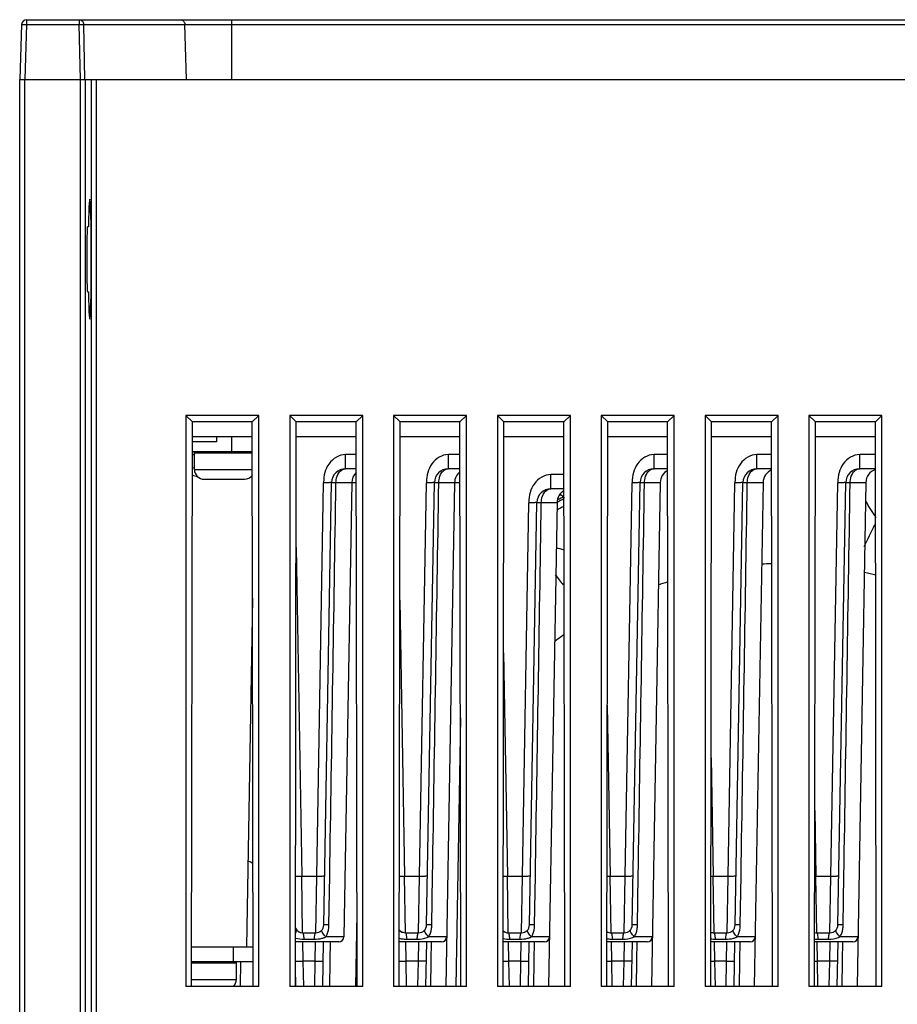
# Model space of a CAD drawing. Header units: millimetres. Extents: x 0 to 1189, y 0 to 841.
# Tile 4 of 67: x 370 to 414, y 169 to 218. Entities that reach past the tile are written whole.
import ezdxf

# ---------------------------------------------------------------- set-up
doc = ezdxf.new("R2010")
doc.units = ezdxf.units.MM
doc.header["$LTSCALE"] = 65.395
doc.layers.get('0').update_dxf_attribs({"linetype": 'CONTINUOUS'})
doc.layers.add('DRAFTS', color=7, linetype='CONTINUOUS')
doc.layers.add('ROUNDS', color=7, linetype='CONTINUOUS')

msp = doc.modelspace()

# ---------------------------------------------------------------- linework, layer by layer
at = {"color": 9, "linetype": 'CONTINUOUS'}
for p, q in [((370.1829, 218.2012), (370.1829, 217.9599)), ((372.8162, 218.2012), (372.8162, 217.9599)), ((380.4583, 215.2012), (380.4583, 218.2012)), ((370.1829, 217.9599), (370.0866, 215.2012)), ((370.1829, 217.9599), (372.8162, 217.9599)), ((372.8776, 215.2012), (372.8162, 217.9599)), ((373.104, 215.2012), (373.0427, 217.9599)), ((373.0427, 217.9599), (457.4434, 217.9599)), ((378.1925, 215.2012), (378.1052, 217.9599)), ((380.4368, 197.3012), (380.4368, 196.5512)), ((386.153, 195.7012), (386.153, 196.4119)), ((386.6893, 196.4119), (386.153, 196.4119)), ((391.303, 195.7012), (391.303, 196.4119)), ((391.8893, 196.4119), (391.303, 196.4119)), ((401.603, 195.7012), (401.603, 196.4119)), ((402.2893, 196.4119), (401.603, 196.4119)), ((406.753, 195.7012), (406.753, 196.4119)), ((407.4893, 196.4119), (406.753, 196.4119)), ((411.903, 195.7012), (411.903, 196.4119)), ((412.6893, 196.4119), (411.903, 196.4119)), ((378.5868, 195.6674), (381.4904, 195.6674)), ((396.4356, 194.7012), (396.4356, 195.4119)), ((397.0908, 195.4119), (396.4356, 195.4119)), ((381.4284, 195.3082), (381.491, 195.3082)), ((384.7092, 175.2942), (385.0532, 194.9995)), ((385.6757, 195.0134), (386.6914, 195.0134)), ((389.8592, 175.2942), (390.2032, 194.9995)), ((390.8257, 195.0134), (391.8914, 195.0134)), ((400.1592, 175.2942), (400.5032, 194.9995)), ((401.1257, 195.0134), (401.9154, 195.0134)), ((405.3092, 175.2942), (405.6532, 194.9995)), ((406.2757, 195.0134), (407.0654, 195.0134)), ((410.4592, 175.2942), (410.8032, 194.9995)), ((411.4257, 195.0134), (412.2154, 195.0134)), ((395.0092, 175.2942), (395.3357, 193.9995)), ((395.9597, 194.0134), (396.7479, 194.0134)), ((383.6771, 191.7488), (383.9643, 175.2942)), ((388.873, 189.1164), (389.1143, 175.2942)), ((394.069, 186.484), (394.2643, 175.2942)), ((399.2649, 183.8515), (399.4143, 175.2942)), ((404.4609, 181.2191), (404.5643, 175.2942)), ((409.6568, 178.5867), (409.7143, 175.2942)), ((383.9643, 175.2942), (384.7092, 175.2942)), ((384.0073, 172.4512), (383.9643, 175.2942)), ((384.6662, 172.4512), (384.7092, 175.2942)), ((385.3255, 172.8442), (385.3638, 175.3042)), ((389.1143, 175.2942), (389.8592, 175.2942)), ((389.1573, 172.4512), (389.1143, 175.2942)), ((389.8162, 172.4512), (389.8592, 175.2942)), ((390.4755, 172.8442), (390.5138, 175.3042)), ((394.2643, 175.2942), (395.0092, 175.2942)), ((394.3073, 172.4512), (394.2643, 175.2942)), ((394.9662, 172.4512), (395.0092, 175.2942)), ((395.6255, 172.8442), (395.6638, 175.3042)), ((399.4143, 175.2942), (400.1592, 175.2942)), ((399.4573, 172.4512), (399.4143, 175.2942)), ((400.1162, 172.4512), (400.1592, 175.2942)), ((400.7755, 172.8442), (400.8138, 175.3042)), ((404.5643, 175.2942), (405.3092, 175.2942)), ((404.6073, 172.4512), (404.5643, 175.2942)), ((405.2662, 172.4512), (405.3092, 175.2942)), ((405.9255, 172.8442), (405.9638, 175.3042)), ((409.7143, 175.2942), (410.4592, 175.2942)), ((409.7573, 172.4512), (409.7143, 175.2942)), ((410.4162, 172.4512), (410.4592, 175.2942)), ((411.0755, 172.8442), (411.1138, 175.3042)), ((386.068, 172.2468), (385.1671, 172.2468)), ((391.218, 172.2468), (390.3171, 172.2468)), ((396.368, 172.2468), (395.4671, 172.2468)), ((401.518, 172.2468), (400.6171, 172.2468)), ((406.668, 172.2468), (405.7671, 172.2468)), ((411.818, 172.2468), (410.9171, 172.2468)), ((380.5368, 171.0012), (380.5368, 171.7512)), ((384.0387, 171.0297), (384.017, 172.013)), ((384.0855, 172.1335), (384.5881, 172.1335)), ((384.6348, 171.0297), (384.6565, 172.0131)), ((385.3853, 172.0078), (385.3703, 171.0385)), ((389.1887, 171.0297), (389.167, 172.013)), ((389.2355, 172.1335), (389.7381, 172.1335)), ((389.8065, 172.013), (389.7848, 171.0297)), ((390.4475, 171.0396), (390.4626, 172.009)), ((394.3387, 171.0297), (394.317, 172.013)), ((394.3855, 172.1335), (394.8881, 172.1335)), ((394.9348, 171.0297), (394.9565, 172.0131)), ((395.5975, 171.0396), (395.6126, 172.009)), ((399.4887, 171.0297), (399.467, 172.013)), ((399.5355, 172.1335), (400.0381, 172.1335)), ((400.1065, 172.013), (400.0848, 171.0297)), ((400.7475, 171.0396), (400.7626, 172.009)), ((404.617, 172.0131), (404.6387, 171.0297)), ((404.6855, 172.1335), (405.1881, 172.1335)), ((405.2348, 171.0297), (405.2565, 172.0131)), ((405.8975, 171.0396), (405.9126, 172.009)), ((409.7887, 171.0297), (409.767, 172.013)), ((409.8355, 172.1335), (410.3381, 172.1335)), ((410.4065, 172.013), (410.3848, 171.0297)), ((411.0475, 171.0396), (411.0626, 172.009)), ((384.0607, 169.7691), (384.0387, 171.0297)), ((384.6348, 171.0297), (384.0387, 171.0297)), ((384.6128, 169.7691), (384.6348, 171.0297)), ((385.3703, 171.0385), (385.3507, 169.7691)), ((389.2107, 169.7691), (389.1887, 171.0297)), ((389.7848, 171.0297), (389.1887, 171.0297)), ((389.7848, 171.0297), (389.7628, 169.7691)), ((390.4279, 169.7691), (390.4475, 171.0396)), ((394.3607, 169.7691), (394.3387, 171.0297)), ((394.9348, 171.0297), (394.3387, 171.0297)), ((394.9128, 169.7691), (394.9348, 171.0297)), ((395.5779, 169.7691), (395.5975, 171.0396)), ((399.5107, 169.7691), (399.4887, 171.0297)), ((400.0848, 171.0297), (399.4887, 171.0297)), ((400.0848, 171.0297), (400.0628, 169.7691)), ((400.7279, 169.7691), (400.7475, 171.0396)), ((404.6387, 171.0297), (404.6607, 169.7691)), ((405.2348, 171.0297), (404.6387, 171.0297)), ((405.2128, 169.7691), (405.2348, 171.0297)), ((405.8779, 169.7691), (405.8975, 171.0396)), ((409.8107, 169.7691), (409.7887, 171.0297)), ((410.3848, 171.0297), (409.7887, 171.0297)), ((410.3848, 171.0297), (410.3628, 169.7691)), ((411.0279, 169.7691), (411.0475, 171.0396)), ((378.4438, 170.1174), (380.6868, 170.1174))]:
    msp.add_line(p, q, dxfattribs=at)
at = {"color": 7, "linetype": 'CONTINUOUS'}
for p, q in [((370.1829, 218.2012), (505.229, 218.2012)), ((369.9331, 217.9599), (369.8368, 215.2012)), ((369.8368, 215.2012), (505.5868, 215.2012)), ((373.279, 207.8289), (373.2338, 207.8297)), ((373.2338, 204.5726), (373.279, 204.5734)), ((378.1606, 198.3774), (378.1606, 169.7691)), ((381.813, 198.3774), (378.1606, 198.3774)), ((381.813, 169.7691), (381.813, 198.3774)), ((383.3606, 198.3774), (383.3606, 169.7691)), ((387.013, 198.3774), (383.3606, 198.3774)), ((387.013, 169.7691), (387.013, 198.3774)), ((388.5606, 198.3774), (388.5606, 169.7691)), ((392.213, 198.3774), (388.5606, 198.3774)), ((392.213, 169.7691), (392.213, 198.3774)), ((393.7606, 198.3774), (393.7606, 169.7691)), ((397.413, 198.3774), (393.7606, 198.3774)), ((397.413, 169.7691), (397.413, 198.3774)), ((398.9606, 198.3774), (398.9606, 169.7691)), ((402.613, 198.3774), (398.9606, 198.3774)), ((402.613, 169.7691), (402.613, 198.3774)), ((404.1606, 198.3774), (404.1606, 169.7691)), ((407.813, 198.3774), (404.1606, 198.3774)), ((407.813, 169.7691), (407.813, 198.3774)), ((409.3606, 198.3774), (409.3606, 169.7691)), ((413.013, 198.3774), (409.3606, 198.3774)), ((413.013, 169.7691), (413.013, 198.3774)), ((379.6868, 197.0512), (378.4852, 197.0512)), ((379.6955, 197.3012), (379.6868, 197.0512)), ((378.5868, 195.6674), (378.5868, 196.5512)), ((378.5868, 196.5012), (381.4891, 196.5012)), ((378.6313, 196.5012), (378.6313, 196.5512)), ((378.6379, 196.5012), (378.6379, 196.5512)), ((378.7748, 196.5012), (378.7748, 196.5512)), ((378.7877, 196.5012), (378.7877, 196.5512)), ((379.0078, 196.5012), (379.0078, 196.5512)), ((379.0261, 196.5012), (379.0261, 196.5512)), ((379.3142, 196.5012), (379.3142, 196.5512)), ((379.3368, 196.5012), (379.3368, 196.5512)), ((379.6733, 196.5012), (379.6733, 196.5512)), ((379.6985, 196.5012), (379.6985, 196.5512)), ((380.0606, 196.5012), (380.0606, 196.5512)), ((380.0693, 196.5012), (380.0693, 196.5512)), ((380.0868, 196.5012), (380.0868, 196.5512)), ((380.4496, 196.5012), (380.4496, 196.5512)), ((380.475, 196.5012), (380.475, 196.5512)), ((380.814, 196.5012), (380.814, 196.5512)), ((380.8368, 196.5012), (380.8368, 196.5512)), ((381.1288, 196.5012), (381.1288, 196.5512)), ((381.1474, 196.5012), (381.1474, 196.5512)), ((381.3725, 196.5012), (381.3725, 196.5512)), ((381.3858, 196.5012), (381.3858, 196.5512)), ((386.6904, 195.7012), (386.153, 195.7012)), ((391.8904, 195.7012), (391.303, 195.7012)), ((402.2904, 195.7012), (401.603, 195.7012)), ((407.4904, 195.7012), (406.753, 195.7012)), ((412.6904, 195.7012), (411.903, 195.7012)), ((379.078, 195.1762), (381.0955, 195.1762)), ((385.0662, 172.8442), (385.4531, 195.0134)), ((386.4654, 195.0134), (386.068, 172.2468)), ((390.2162, 172.8442), (390.6031, 195.0134)), ((391.6154, 195.0134), (391.1747, 169.7691)), ((400.5162, 172.8442), (400.9031, 195.0134)), ((401.9154, 195.0134), (401.4747, 169.7691)), ((405.6662, 172.8442), (406.0531, 195.0134)), ((407.0654, 195.0134), (406.6247, 169.7691)), ((410.8162, 172.8442), (411.2031, 195.0134)), ((412.2154, 195.0134), (411.7747, 169.7691)), ((397.0919, 194.7012), (396.4356, 194.7012)), ((395.3662, 172.8442), (395.7357, 194.0134)), ((396.7479, 194.0134), (396.3247, 169.7691)), ((381.5004, 189.217), (381.1955, 171.7512)), ((391.9096, 183.2243), (391.6747, 169.7691)), ((386.7247, 173.4238), (386.6609, 169.7691)), ((384.0073, 172.4512), (384.6662, 172.4512)), ((389.1573, 172.4512), (389.8162, 172.4512)), ((394.3073, 172.4512), (394.9662, 172.4512)), ((399.4573, 172.4512), (400.1162, 172.4512)), ((404.6073, 172.4512), (405.2662, 172.4512)), ((409.7573, 172.4512), (410.4162, 172.4512)), ((378.4463, 171.7512), (381.5272, 171.7512)), ((385.818, 172.0012), (383.6467, 172.0012)), ((385.0125, 169.7691), (385.0515, 172.0012)), ((390.968, 172.0012), (388.8467, 172.0012)), ((390.2015, 172.0012), (390.1625, 169.7691)), ((396.118, 172.0012), (394.0467, 172.0012)), ((395.3125, 169.7691), (395.3515, 172.0012)), ((401.268, 172.0012), (399.2467, 172.0012)), ((400.5015, 172.0012), (400.4625, 169.7691)), ((406.418, 172.0012), (404.4467, 172.0012)), ((405.6125, 169.7691), (405.6515, 172.0012)), ((411.568, 172.0012), (409.6467, 172.0012)), ((410.8015, 172.0012), (410.7625, 169.7691)), ((378.4451, 170.9512), (380.6868, 170.9512)), ((378.7733, 170.9512), (378.7733, 171.0012)), ((378.7985, 170.9512), (378.7985, 171.0012)), ((379.1606, 170.9512), (379.1606, 171.0012)), ((379.1693, 170.9512), (379.1693, 171.0012)), ((379.1868, 170.9512), (379.1868, 171.0012)), ((379.5496, 170.9512), (379.5496, 171.0012)), ((379.575, 170.9512), (379.575, 171.0012)), ((379.914, 170.9512), (379.914, 171.0012)), ((379.9368, 170.9512), (379.9368, 171.0012)), ((380.2288, 170.9512), (380.2288, 171.0012)), ((380.2474, 170.9512), (380.2474, 171.0012)), ((380.4725, 170.9512), (380.4725, 171.0012)), ((380.4858, 170.9512), (380.4858, 171.0012)), ((380.6287, 170.9512), (380.6287, 171.0012)), ((380.6357, 170.9512), (380.6357, 171.0012)), ((380.6865, 170.9512), (380.6865, 171.0012)), ((380.6868, 170.1174), (380.6868, 171.0012)), ((380.8962, 171.0012), (380.8747, 169.7691)), ((383.661, 169.7691), (383.6447, 170.7054)), ((381.813, 169.7691), (378.1606, 169.7691)), ((387.013, 169.7691), (383.3606, 169.7691)), ((392.213, 169.7691), (388.5606, 169.7691)), ((397.413, 169.7691), (393.7606, 169.7691)), ((402.613, 169.7691), (398.9606, 169.7691)), ((407.813, 169.7691), (404.1606, 169.7691)), ((413.013, 169.7691), (409.3606, 169.7691))]:
    msp.add_line(p, q, dxfattribs=at)
at = {"color": 3, "linetype": 'CONTINUOUS'}
for p, q in [((381.4891, 196.5512), (378.4845, 196.5512)), ((381.5284, 171.0012), (378.4451, 171.0012))]:
    msp.add_line(p, q, dxfattribs=at)
at = {"color": 7, "linetype": 'CONTINUOUS'}
for centre, radius, start, end in [((370.1829, 217.9512), 0.25, 90, 178), ((378.7954, 196.4512), 0.75, 245.16511, 255.07997), ((379.078, 195.6674), 0.4913, 180, 270), ((381.0955, 195.6674), 0.4913, 270, 323.83838), ((386.153, 195.0012), 0.7, 90, 179), ((387.1653, 195.0012), 0.7, 132.91631, 179), ((391.303, 195.0012), 0.7, 90, 179), ((392.3153, 195.0012), 0.7, 127.98963, 179), ((401.603, 195.0012), 0.7, 90, 179), ((402.6153, 195.0012), 0.7, 118.13626, 179), ((406.753, 195.0012), 0.7, 90, 179), ((407.7653, 195.0012), 0.7, 113.20958, 179), ((411.903, 195.0012), 0.7, 90, 179), ((412.9153, 195.0012), 0.7, 108.87127, 179), ((412.3591, 194.9512), 0.75, 63.3876, 67.75), ((396.4356, 194.0012), 0.7, 90, 179), ((397.4478, 194.0012), 0.7, 121.19142, 179), ((373.7847, 169.0187), 34.351, 47.19406, 47.68435), ((408.0868, 172.2012), 24.5866, 116.56507, 117.46162), ((373.7847, 169.0187), 45.8657, 31.8907, 33.10964), ((408.0868, 172.2012), 24.25, 116.96083, 117.89863), ((454.5577, 172.2012), 46.7401, 153.73635, 155.23259), ((383.8555, 147.7143), 45.8657, 73.21705, 73.71787), ((408.0868, 172.2012), 18.75, 91.81118, 93.35814), ((408.0868, 172.2012), 18.75, 75.71305, 77.49558), ((427.4096, 214.4644), 39.0569, 218.04635, 219.00811), ((408.0868, 172.2012), 18.75, 108.01004, 109.53658), ((408.0868, 172.2012), 18.75, 125.94478, 127.70835), ((401.4908, 218.2017), 39.0569, 239.04486, 239.1886), ((405.2644, 137.8676), 45.8657, 106.92621, 106.96382), ((401.4908, 218.2017), 46.7401, 244.32217, 244.65892), ((384.0073, 172.8513), 0.4, 202.47039, 270.00032), ((384.0073, 172.8512), 0.4, 205.93258, 270), ((384.6662, 172.8512), 0.4, 270, 359), ((389.8162, 172.8512), 0.4, 270, 359), ((394.9662, 172.8512), 0.4, 270, 359), ((400.1162, 172.8512), 0.4, 270, 359), ((405.2662, 172.8513), 0.4, 269.99974, 358.98528), ((410.4162, 172.8512), 0.4, 270, 359), ((385.818, 172.2512), 0.25, 270, 359), ((389.1573, 172.8513), 0.4, 217.6641, 270.00032), ((389.1573, 172.8512), 0.4, 217.9399, 270), ((390.968, 172.2512), 0.25, 270, 359), ((394.3073, 172.8513), 0.4, 227.80167, 270.00032), ((394.3073, 172.8512), 0.4, 229.43011, 270), ((396.118, 172.2512), 0.25, 270, 359), ((399.4573, 172.8513), 0.4, 237.93929, 270.00032), ((399.4573, 172.8512), 0.4, 238.34998, 270), ((401.268, 172.2512), 0.25, 270, 359), ((404.6073, 172.8513), 0.4, 246.05355, 270.00032), ((404.6073, 172.8511), 0.4, 246.04167, 269.99978), ((406.418, 172.2512), 0.25, 270, 359), ((409.7573, 172.8513), 0.4, 253.54052, 270.00032), ((409.7573, 172.8512), 0.4, 254.04528, 270), ((411.568, 172.2512), 0.25, 270, 359), ((380.1955, 170.1174), 0.4913, 314.81667, 360)]:
    msp.add_arc(centre, radius, start, end, dxfattribs=at)
at = {"color": 9, "linetype": 'CONTINUOUS'}
for centre, radius, start, end in [((378.5582, 208.0755), 11.6657, 269.6261, 270.12767), ((389.8626, 194.9172), 4.8101, 178.6874, 179.02036), ((395.0126, 194.9172), 4.8101, 178.6874, 179.02036), ((405.3126, 194.9172), 4.8101, 178.6874, 179.02036), ((410.4626, 194.9172), 4.8101, 178.6874, 179.02036), ((415.6126, 194.9172), 4.8101, 178.6874, 179.02036), ((408.0868, 172.2012), 24.8323, 116.76684, 116.90571), ((400.1451, 193.9172), 4.8101, 178.6874, 179.02036), ((408.0868, 172.2012), 24.6885, 116.44452, 117.2715), ((394.1429, 181.7566), 6.4636, 269.17169, 271.07615), ((399.2893, 182.2964), 7.0033, 269.66542, 271.02259), ((404.4364, 182.6096), 7.3165, 270.09035, 271.00173), ((409.5851, 182.7189), 7.4259, 270.49934, 270.99647), ((383.9952, 172.8644), 1.3304, 349.58514, 359.13041), ((389.1452, 172.8644), 1.3304, 349.58514, 359.13041), ((394.2952, 172.8644), 1.3304, 349.58514, 359.13041), ((399.4452, 172.8644), 1.3304, 349.58514, 359.13041), ((404.5952, 172.8644), 1.3304, 349.58514, 359.13041), ((409.7452, 172.8644), 1.3304, 349.58514, 359.13041), ((384.7219, 173.1928), 1.0472, 284.01402, 288.58438), ((384.7805, 173.0193), 0.864, 288.56872, 292.64594), ((384.8069, 172.9547), 0.7943, 292.68627, 296.97513), ((384.2446, 172.7822), 1.0666, 329.8738, 335.48318), ((384.0477, 172.8553), 1.2772, 345.56336, 349.56093), ((389.3946, 172.7822), 1.0666, 329.8738, 335.48318), ((389.1977, 172.8553), 1.2772, 345.56336, 349.56093), ((395.0219, 173.1928), 1.0472, 284.01402, 288.58438), ((395.0805, 173.0193), 0.864, 288.56872, 292.64594), ((395.1069, 172.9547), 0.7943, 292.68627, 296.97513), ((394.5446, 172.7822), 1.0666, 329.8738, 335.48318), ((394.3477, 172.8553), 1.2772, 345.56336, 349.56093), ((399.6946, 172.7822), 1.0666, 329.8738, 335.48318), ((399.4977, 172.8553), 1.2772, 345.56336, 349.56093), ((405.3219, 173.1928), 1.0472, 284.01402, 288.58438), ((405.3805, 173.0193), 0.864, 288.56872, 292.64594), ((405.4069, 172.9547), 0.7943, 292.68627, 296.97513), ((404.8446, 172.7822), 1.0666, 329.8738, 335.48318), ((404.6477, 172.8553), 1.2772, 345.56336, 349.56093), ((409.9946, 172.7822), 1.0666, 329.8738, 335.48318), ((409.7977, 172.8553), 1.2772, 345.56336, 349.56093), ((389.2255, 173.8977), 1.7639, 263.73439, 266.98508), ((389.235, 174.0674), 1.9339, 266.9667, 270.01307), ((399.535, 174.0674), 1.9339, 266.9667, 270.01307), ((409.8265, 173.9132), 1.7794, 264.20275, 266.9763), ((409.835, 174.0674), 1.9339, 266.9667, 270.01307), ((404.5158, 177.7457), 6.7172, 269.39071, 271.04833), ((409.6625, 178.1738), 7.1453, 269.82926, 271.01216)]:
    msp.add_arc(centre, radius, start, end, dxfattribs=at)
at = {"color": 7, "linetype": 'CONTINUOUS'}
for centre, major_axis, start_param, end_param in [((373.3451, 206.2012), (0, 3.0016), 2.1439627, 7.2808152), ((373.2338, 206.2012), (0, 1.6285), -0.0004571, 3.1420497)]:
    msp.add_ellipse(centre, major_axis=major_axis, ratio=0.0261859, start_param=start_param, end_param=end_param, dxfattribs=at)
at = {"color": 9, "linetype": 'CONTINUOUS'}
for points, knots in [([(372.8162, 218.2012), (372.8452, 218.2012), (372.9045, 218.1883), (372.9787, 218.1342), (373.0288, 218.0543), (373.0417, 217.9916), (373.0427, 217.9599)], [0, 0, 0, 0, 0.2387773, 0.4841655, 0.7387637, 1, 1, 1, 1]), ([(377.8788, 218.2012), (377.9077, 218.2012), (377.9671, 218.1883), (378.0413, 218.1342), (378.0913, 218.0543), (378.1042, 217.9916), (378.1052, 217.9599)], [0, 0, 0, 0, 0.2387773, 0.4841655, 0.7387637, 1, 1, 1, 1]), ([(369.9331, 217.9599), (369.9331, 217.9604), (369.9354, 217.961), (369.9385, 217.9616), (369.9448, 217.9622), (369.9529, 217.9627), (369.9634, 217.963), (369.9815, 217.9634), (370.0086, 217.9636), (370.046, 217.9633), (370.0886, 217.9626), (370.1349, 217.9615), (370.1667, 217.9605), (370.1829, 217.9599)], [0, 0, 0, 0, 0.0058916, 0.0206458, 0.0446586, 0.0777905, 0.1197551, 0.170164, 0.2943298, 0.4455649, 0.6180866, 0.8052894, 1, 1, 1, 1]), ([(372.8162, 217.9599), (372.8609, 217.9609), (372.9236, 217.9618), (372.999, 217.9613), (373.0298, 217.9606), (373.0427, 217.9599)], [0, 0, 0, 0, 0.5926622, 0.8293799, 1, 1, 1, 1]), ([(386.153, 196.4119), (385.8378, 196.4118), (385.1988, 196.0112), (385.0611, 195.3482), (385.0538, 195.0274)], [0, 0, 0, 0, 0.4955436, 1, 1, 1, 1]), ([(391.303, 196.4119), (390.9878, 196.4118), (390.3488, 196.0112), (390.2111, 195.3482), (390.2038, 195.0274)], [0, 0, 0, 0, 0.4955436, 1, 1, 1, 1]), ([(401.603, 196.4119), (401.2878, 196.4118), (400.6488, 196.0112), (400.5111, 195.3482), (400.5038, 195.0274)], [0, 0, 0, 0, 0.4955436, 1, 1, 1, 1]), ([(406.753, 196.4119), (406.4378, 196.4118), (405.7988, 196.0112), (405.6611, 195.3482), (405.6538, 195.0274)], [0, 0, 0, 0, 0.4955436, 1, 1, 1, 1]), ([(411.903, 196.4119), (411.5878, 196.4118), (410.9488, 196.0112), (410.8111, 195.3482), (410.8038, 195.0274)], [0, 0, 0, 0, 0.4955436, 1, 1, 1, 1]), ([(385.6757, 195.0134), (385.6762, 195.0584), (385.6891, 195.2277), (385.7454, 195.3967), (385.8162, 195.4997)], [0, 0, 0, 0, 0.2646853, 1, 1, 1, 1]), ([(385.8162, 195.4997), (385.8373, 195.5304), (385.921, 195.6341), (386.0566, 195.7012), (386.153, 195.7012)], [0, 0, 0, 0, 0.2786912, 1, 1, 1, 1]), ([(390.8257, 195.0134), (390.8262, 195.0584), (390.8391, 195.2277), (390.8954, 195.3967), (390.9662, 195.4997)], [0, 0, 0, 0, 0.2646853, 1, 1, 1, 1]), ([(390.9662, 195.4997), (390.9873, 195.5304), (391.071, 195.6341), (391.2066, 195.7012), (391.303, 195.7012)], [0, 0, 0, 0, 0.2786912, 1, 1, 1, 1]), ([(396.4356, 195.4119), (396.1203, 195.4118), (395.4813, 195.0112), (395.3437, 194.3482), (395.3363, 194.0274)], [0, 0, 0, 0, 0.4955436, 1, 1, 1, 1]), ([(401.1257, 195.0134), (401.1262, 195.0584), (401.1391, 195.2277), (401.1954, 195.3967), (401.2662, 195.4997)], [0, 0, 0, 0, 0.2646853, 1, 1, 1, 1]), ([(401.2662, 195.4997), (401.2873, 195.5304), (401.371, 195.6341), (401.5066, 195.7012), (401.603, 195.7012)], [0, 0, 0, 0, 0.2786912, 1, 1, 1, 1]), ([(406.2757, 195.0134), (406.2762, 195.0584), (406.2891, 195.2277), (406.3454, 195.3967), (406.4162, 195.4997)], [0, 0, 0, 0, 0.2646853, 1, 1, 1, 1]), ([(406.4162, 195.4997), (406.4373, 195.5304), (406.521, 195.6341), (406.6566, 195.7012), (406.753, 195.7012)], [0, 0, 0, 0, 0.2786912, 1, 1, 1, 1]), ([(411.4257, 195.0134), (411.4262, 195.0584), (411.4391, 195.2277), (411.4954, 195.3967), (411.5662, 195.4997)], [0, 0, 0, 0, 0.2646853, 1, 1, 1, 1]), ([(411.5662, 195.4997), (411.5873, 195.5304), (411.671, 195.6341), (411.8066, 195.7012), (411.903, 195.7012)], [0, 0, 0, 0, 0.2786912, 1, 1, 1, 1]), ([(385.4531, 195.0134), (385.453, 195.0029), (385.3917, 195.0105), (385.3287, 194.9959), (385.1957, 194.9976), (385.1041, 195.003), (385.0532, 194.9995)], [0, 0, 0, 0, 0.0784353, 0.2950804, 0.6185589, 1, 1, 1, 1]), ([(385.4531, 195.0134), (385.4532, 195.0184), (385.4844, 195.0084), (385.5164, 195.0184), (385.5918, 195.0125), (385.6445, 195.0137), (385.6757, 195.0134)], [0, 0, 0, 0, 0.06674, 0.2629299, 0.5794859, 1, 1, 1, 1]), ([(390.6031, 195.0134), (390.603, 195.0029), (390.5417, 195.0105), (390.4787, 194.9959), (390.3457, 194.9976), (390.2541, 195.003), (390.2032, 194.9995)], [0, 0, 0, 0, 0.0784353, 0.2950804, 0.6185589, 1, 1, 1, 1]), ([(390.6031, 195.0134), (390.6032, 195.0184), (390.6344, 195.0084), (390.6664, 195.0184), (390.7418, 195.0125), (390.7945, 195.0137), (390.8257, 195.0134)], [0, 0, 0, 0, 0.06674, 0.2629299, 0.5794859, 1, 1, 1, 1]), ([(400.9031, 195.0134), (400.903, 195.0029), (400.8417, 195.0105), (400.7787, 194.9959), (400.6457, 194.9976), (400.5541, 195.003), (400.5032, 194.9995)], [0, 0, 0, 0, 0.0784353, 0.2950804, 0.6185589, 1, 1, 1, 1]), ([(400.9031, 195.0134), (400.9032, 195.0184), (400.9344, 195.0084), (400.9664, 195.0184), (401.0418, 195.0125), (401.0945, 195.0137), (401.1257, 195.0134)], [0, 0, 0, 0, 0.06674, 0.2629299, 0.5794859, 1, 1, 1, 1]), ([(406.0531, 195.0134), (406.053, 195.0029), (405.9917, 195.0105), (405.9287, 194.9959), (405.7957, 194.9976), (405.7041, 195.003), (405.6532, 194.9995)], [0, 0, 0, 0, 0.0784353, 0.2950804, 0.6185589, 1, 1, 1, 1]), ([(406.0531, 195.0134), (406.0532, 195.0184), (406.0844, 195.0084), (406.1164, 195.0184), (406.1918, 195.0125), (406.2445, 195.0137), (406.2757, 195.0134)], [0, 0, 0, 0, 0.06674, 0.2629299, 0.5794859, 1, 1, 1, 1]), ([(411.2031, 195.0134), (411.203, 195.0029), (411.1417, 195.0105), (411.0787, 194.9959), (410.9457, 194.9976), (410.8541, 195.003), (410.8032, 194.9995)], [0, 0, 0, 0, 0.0784353, 0.2950804, 0.6185589, 1, 1, 1, 1]), ([(411.2031, 195.0134), (411.2032, 195.0184), (411.2344, 195.0084), (411.2664, 195.0184), (411.3418, 195.0125), (411.3945, 195.0137), (411.4257, 195.0134)], [0, 0, 0, 0, 0.06674, 0.2629299, 0.5794859, 1, 1, 1, 1]), ([(395.9597, 194.0134), (395.9602, 194.0584), (395.973, 194.2276), (396.0291, 194.3966), (396.0997, 194.4997)], [0, 0, 0, 0, 0.2647565, 1, 1, 1, 1]), ([(396.0997, 194.4997), (396.1207, 194.5304), (396.2041, 194.634), (396.3394, 194.7012), (396.4356, 194.7012)], [0, 0, 0, 0, 0.2789253, 1, 1, 1, 1]), ([(395.7357, 194.0134), (395.7355, 194.0029), (395.6742, 194.0105), (395.6112, 193.9959), (395.4782, 193.9976), (395.3866, 194.003), (395.3357, 193.9995)], [0, 0, 0, 0, 0.0784353, 0.2950804, 0.6185589, 1, 1, 1, 1]), ([(395.7357, 194.0134), (395.7358, 194.0184), (395.7671, 194.0084), (395.7993, 194.0184), (395.8752, 194.0125), (395.9283, 194.0137), (395.9597, 194.0134)], [0, 0, 0, 0, 0.0667694, 0.2630213, 0.5796053, 1, 1, 1, 1]), ([(383.644, 175.297), (383.6652, 175.2959), (383.772, 175.2922), (383.8788, 175.2927), (383.9643, 175.2942)], [0, 0, 0, 0, 0.1989272, 1, 1, 1, 1]), ([(384.7092, 175.2942), (384.7602, 175.2933), (384.8516, 175.2942), (384.9847, 175.2903), (385.0477, 175.3053), (385.109, 175.2976), (385.1092, 175.3081)], [0, 0, 0, 0, 0.380955, 0.7050277, 0.9214153, 1, 1, 1, 1]), ([(388.8427, 175.295), (388.8624, 175.2944), (388.9529, 175.2925), (389.0435, 175.293), (389.1143, 175.2942)], [0, 0, 0, 0, 0.2179964, 1, 1, 1, 1]), ([(389.8592, 175.2942), (389.9102, 175.2933), (390.0016, 175.2942), (390.1347, 175.2903), (390.1977, 175.3053), (390.259, 175.2976), (390.2592, 175.3081)], [0, 0, 0, 0, 0.380955, 0.7050277, 0.9214153, 1, 1, 1, 1]), ([(395.0092, 175.2942), (395.0602, 175.2933), (395.1516, 175.2942), (395.2847, 175.2903), (395.3477, 175.3053), (395.409, 175.2976), (395.4092, 175.3081)], [0, 0, 0, 0, 0.380955, 0.7050277, 0.9214153, 1, 1, 1, 1]), ([(400.1592, 175.2942), (400.2102, 175.2933), (400.3016, 175.2942), (400.4347, 175.2903), (400.4977, 175.3053), (400.559, 175.2976), (400.5592, 175.3081)], [0, 0, 0, 0, 0.380955, 0.7050277, 0.9214153, 1, 1, 1, 1]), ([(405.3092, 175.2942), (405.3602, 175.2933), (405.4516, 175.2942), (405.5847, 175.2903), (405.6477, 175.3053), (405.709, 175.2976), (405.7092, 175.3081)], [0, 0, 0, 0, 0.380955, 0.7050277, 0.9214153, 1, 1, 1, 1]), ([(410.4592, 175.2942), (410.5102, 175.2933), (410.6016, 175.2942), (410.7347, 175.2903), (410.7977, 175.3053), (410.859, 175.2976), (410.8592, 175.3081)], [0, 0, 0, 0, 0.380955, 0.7050277, 0.9214153, 1, 1, 1, 1]), ([(385.3255, 172.8442), (385.2894, 172.8446), (385.2281, 172.8432), (385.1404, 172.85), (385.1029, 172.8384), (385.0663, 172.85), (385.0662, 172.8442)], [0, 0, 0, 0, 0.4173986, 0.7346816, 0.9324891, 1, 1, 1, 1]), ([(390.4755, 172.8442), (390.4394, 172.8446), (390.3781, 172.8432), (390.2904, 172.85), (390.2529, 172.8384), (390.2163, 172.85), (390.2162, 172.8442)], [0, 0, 0, 0, 0.4173986, 0.7346816, 0.9324891, 1, 1, 1, 1]), ([(395.6255, 172.8442), (395.5894, 172.8446), (395.5281, 172.8432), (395.4404, 172.85), (395.4029, 172.8384), (395.3663, 172.85), (395.3662, 172.8442)], [0, 0, 0, 0, 0.4173986, 0.7346816, 0.9324891, 1, 1, 1, 1]), ([(400.7755, 172.8442), (400.7394, 172.8446), (400.6781, 172.8432), (400.5904, 172.85), (400.5529, 172.8384), (400.5163, 172.85), (400.5162, 172.8442)], [0, 0, 0, 0, 0.4173986, 0.7346816, 0.9324891, 1, 1, 1, 1]), ([(405.9255, 172.8442), (405.8894, 172.8446), (405.8281, 172.8432), (405.7404, 172.85), (405.7029, 172.8384), (405.6663, 172.85), (405.6662, 172.8442)], [0, 0, 0, 0, 0.4173986, 0.7346816, 0.9324891, 1, 1, 1, 1]), ([(411.0755, 172.8442), (411.0394, 172.8446), (410.9781, 172.8432), (410.8904, 172.85), (410.8529, 172.8384), (410.8163, 172.85), (410.8162, 172.8442)], [0, 0, 0, 0, 0.4173986, 0.7346816, 0.9324891, 1, 1, 1, 1]), ([(383.6527, 172.4249), (383.6644, 172.4435), (383.6941, 172.4951), (383.717, 172.573), (383.6918, 172.6053)], [0, 0, 0, 0, 0.3497432, 1, 1, 1, 1]), ([(384.0855, 172.1335), (384.0793, 172.2114), (384.0665, 172.3159), (384.0404, 172.4167), (384.018, 172.4512), (384.0073, 172.4512)], [0, 0, 0, 0, 0.7020045, 0.9037244, 1, 1, 1, 1]), ([(384.5881, 172.1335), (384.5942, 172.2114), (384.607, 172.3159), (384.6332, 172.4167), (384.6555, 172.4512), (384.6662, 172.4512)], [0, 0, 0, 0, 0.7020054, 0.9037253, 1, 1, 1, 1]), ([(385.1671, 172.2468), (385.1408, 172.2735), (385.0626, 172.3603), (384.984, 172.4605), (384.9705, 172.5403)], [0, 0, 0, 0, 0.3166315, 1, 1, 1, 1]), ([(388.8483, 172.52), (388.8495, 172.5241), (388.8516, 172.5321), (388.8531, 172.5403), (388.8537, 172.5442)], [0, 0, 0, 0, 0.5167405, 1, 1, 1, 1]), ([(389.2355, 172.1335), (389.2293, 172.2114), (389.2165, 172.3159), (389.1904, 172.4167), (389.168, 172.4512), (389.1573, 172.4512)], [0, 0, 0, 0, 0.7020044, 0.9037243, 1, 1, 1, 1]), ([(389.7381, 172.1335), (389.7442, 172.2114), (389.757, 172.3159), (389.7832, 172.4167), (389.8055, 172.4512), (389.8162, 172.4512)], [0, 0, 0, 0, 0.7020055, 0.9037254, 1, 1, 1, 1]), ([(390.3171, 172.2468), (390.2526, 172.312), (390.1656, 172.4029), (390.1025, 172.5679), (390.1317, 172.6053)], [0, 0, 0, 0, 0.6591365, 1, 1, 1, 1]), ([(394.3855, 172.1335), (394.3793, 172.2114), (394.3665, 172.3159), (394.3404, 172.4167), (394.318, 172.4512), (394.3073, 172.4512)], [0, 0, 0, 0, 0.7020042, 0.9037242, 1, 1, 1, 1]), ([(394.8881, 172.1335), (394.8942, 172.2114), (394.907, 172.3159), (394.9332, 172.4167), (394.9555, 172.4512), (394.9662, 172.4512)], [0, 0, 0, 0, 0.7020054, 0.9037253, 1, 1, 1, 1]), ([(395.4671, 172.2468), (395.4408, 172.2735), (395.3626, 172.3603), (395.284, 172.4605), (395.2705, 172.5403)], [0, 0, 0, 0, 0.3166315, 1, 1, 1, 1]), ([(399.5355, 172.1335), (399.5293, 172.2114), (399.5165, 172.3159), (399.4904, 172.4167), (399.468, 172.4512), (399.4573, 172.4512)], [0, 0, 0, 0, 0.7020044, 0.9037243, 1, 1, 1, 1]), ([(400.0381, 172.1335), (400.0442, 172.2114), (400.057, 172.3159), (400.0832, 172.4167), (400.1055, 172.4512), (400.1162, 172.4512)], [0, 0, 0, 0, 0.7020055, 0.9037254, 1, 1, 1, 1]), ([(400.6171, 172.2468), (400.5526, 172.312), (400.4656, 172.4029), (400.4025, 172.5679), (400.4317, 172.6053)], [0, 0, 0, 0, 0.6591365, 1, 1, 1, 1]), ([(404.6855, 172.1335), (404.6793, 172.2114), (404.6665, 172.3159), (404.6404, 172.4167), (404.618, 172.4512), (404.6073, 172.4512)], [0, 0, 0, 0, 0.7020042, 0.9037242, 1, 1, 1, 1]), ([(405.1881, 172.1335), (405.1942, 172.2114), (405.207, 172.3159), (405.2332, 172.4167), (405.2555, 172.4512), (405.2662, 172.4512)], [0, 0, 0, 0, 0.7020054, 0.9037253, 1, 1, 1, 1]), ([(405.7671, 172.2468), (405.7408, 172.2735), (405.6626, 172.3603), (405.584, 172.4605), (405.5705, 172.5403)], [0, 0, 0, 0, 0.3166315, 1, 1, 1, 1]), ([(409.8355, 172.1335), (409.8293, 172.2114), (409.8165, 172.3159), (409.7904, 172.4167), (409.768, 172.4512), (409.7573, 172.4512)], [0, 0, 0, 0, 0.7020044, 0.9037243, 1, 1, 1, 1]), ([(410.3381, 172.1335), (410.3442, 172.2114), (410.357, 172.3159), (410.3832, 172.4167), (410.4055, 172.4512), (410.4162, 172.4512)], [0, 0, 0, 0, 0.7020055, 0.9037254, 1, 1, 1, 1]), ([(410.9171, 172.2468), (410.8526, 172.312), (410.7656, 172.4029), (410.7025, 172.5679), (410.7317, 172.6053)], [0, 0, 0, 0, 0.6591365, 1, 1, 1, 1]), ([(383.6388, 171.0436), (383.639, 171.0331), (383.7002, 171.0408), (383.7633, 171.0258), (383.8964, 171.0297), (383.9878, 171.0288), (384.0387, 171.0297)], [0, 0, 0, 0, 0.0785848, 0.2949724, 0.6190451, 1, 1, 1, 1]), ([(384.6348, 171.0297), (384.6857, 171.0288), (384.7772, 171.0297), (384.9102, 171.0258), (384.9733, 171.0408), (385.0346, 171.0331), (385.0347, 171.0436)], [0, 0, 0, 0, 0.3809545, 0.7050267, 0.9214147, 1, 1, 1, 1]), ([(388.8443, 171.034), (388.8655, 171.0325), (388.9803, 171.0275), (389.0952, 171.0281), (389.1887, 171.0297)], [0, 0, 0, 0, 0.1849666, 1, 1, 1, 1]), ([(390.1847, 171.0436), (390.1846, 171.0331), (390.1233, 171.0408), (390.0602, 171.0258), (389.9272, 171.0297), (389.8357, 171.0288), (389.7848, 171.0297)], [0, 0, 0, 0, 0.0785847, 0.2949723, 0.619045, 1, 1, 1, 1]), ([(394.0357, 171.0317), (394.0565, 171.0308), (394.1575, 171.0278), (394.2586, 171.0283), (394.3387, 171.0297)], [0, 0, 0, 0, 0.2066907, 1, 1, 1, 1]), ([(394.9348, 171.0297), (394.9857, 171.0288), (395.0772, 171.0297), (395.2102, 171.0258), (395.2733, 171.0408), (395.3346, 171.0331), (395.3347, 171.0436)], [0, 0, 0, 0, 0.3809545, 0.7050267, 0.9214147, 1, 1, 1, 1]), ([(399.238, 171.03), (399.2568, 171.0295), (399.3403, 171.0281), (399.4239, 171.0286), (399.4887, 171.0297)], [0, 0, 0, 0, 0.2241046, 1, 1, 1, 1]), ([(400.4847, 171.0436), (400.4846, 171.0331), (400.4233, 171.0408), (400.3602, 171.0258), (400.2272, 171.0297), (400.1357, 171.0288), (400.0848, 171.0297)], [0, 0, 0, 0, 0.0785847, 0.2949723, 0.619045, 1, 1, 1, 1]), ([(405.2348, 171.0297), (405.2857, 171.0288), (405.3772, 171.0297), (405.5102, 171.0258), (405.5733, 171.0408), (405.6346, 171.0331), (405.6347, 171.0436)], [0, 0, 0, 0, 0.3809545, 0.7050267, 0.9214147, 1, 1, 1, 1]), ([(410.7847, 171.0436), (410.7846, 171.0331), (410.7233, 171.0408), (410.6602, 171.0258), (410.5272, 171.0297), (410.4357, 171.0288), (410.3848, 171.0297)], [0, 0, 0, 0, 0.0785847, 0.2949723, 0.619045, 1, 1, 1, 1])]:
    msp.add_open_spline(points, degree=3, knots=knots, dxfattribs=at)
for points in [[(378.482, 195.3915), (378.5613, 195.3543), (378.6471, 195.3284), (378.7339, 195.3163)], [(385.3638, 175.3042), (385.4662, 181.8739), (385.5704, 188.4437), (385.6757, 195.0134)], [(390.5138, 175.3042), (390.6162, 181.8739), (390.7204, 188.4437), (390.8257, 195.0134)], [(400.8138, 175.3042), (400.9162, 181.8739), (401.0204, 188.4437), (401.1257, 195.0134)], [(405.9638, 175.3042), (406.0662, 181.8739), (406.1704, 188.4437), (406.2757, 195.0134)], [(411.1138, 175.3042), (411.2162, 181.8739), (411.3204, 188.4437), (411.4257, 195.0134)], [(395.6638, 175.3042), (395.761, 181.5406), (395.8598, 187.777), (395.9597, 194.0134)], [(383.6465, 172.1911), (383.7877, 172.1481), (383.9379, 172.1335), (384.0855, 172.1335)], [(384.5881, 172.1335), (384.718, 172.1335), (384.8495, 172.1452), (384.9755, 172.1768)], [(384.9705, 172.5403), (384.9668, 172.562), (384.9682, 172.5879), (384.9817, 172.6053)], [(385.2151, 172.3396), (385.244, 172.403), (385.2672, 172.4694), (385.2846, 172.5369)], [(388.8537, 172.5442), (388.8566, 172.5647), (388.8546, 172.5889), (388.8418, 172.6053)], [(388.8469, 172.1771), (388.9079, 172.1617), (388.9704, 172.1513), (389.033, 172.1443)], [(389.7381, 172.1335), (389.9078, 172.1335), (390.0826, 172.1521), (390.241, 172.213)], [(390.241, 172.213), (390.2669, 172.223), (390.2924, 172.2342), (390.3171, 172.2468)], [(390.3651, 172.3396), (390.394, 172.403), (390.4172, 172.4694), (390.4346, 172.5369)], [(394.8881, 172.1335), (395.018, 172.1335), (395.1495, 172.1452), (395.2755, 172.1768)], [(395.2705, 172.5403), (395.2668, 172.562), (395.2682, 172.5879), (395.2817, 172.6053)], [(395.5151, 172.3396), (395.544, 172.403), (395.5672, 172.4694), (395.5846, 172.5369)], [(400.0381, 172.1335), (400.2078, 172.1335), (400.3826, 172.1521), (400.541, 172.213)], [(400.541, 172.213), (400.5669, 172.223), (400.5924, 172.2342), (400.6171, 172.2468)], [(400.6651, 172.3396), (400.694, 172.403), (400.7172, 172.4694), (400.7346, 172.5369)], [(405.1881, 172.1335), (405.318, 172.1335), (405.4495, 172.1452), (405.5755, 172.1768)], [(405.5705, 172.5403), (405.5668, 172.562), (405.5682, 172.5879), (405.5817, 172.6053)], [(405.8151, 172.3396), (405.844, 172.403), (405.8672, 172.4694), (405.8846, 172.5369)], [(410.3381, 172.1335), (410.5078, 172.1335), (410.6826, 172.1521), (410.841, 172.213)], [(410.841, 172.213), (410.8669, 172.223), (410.8924, 172.2342), (410.9171, 172.2468)], [(410.9651, 172.3396), (410.994, 172.403), (411.0172, 172.4694), (411.0346, 172.5369)], [(394.0467, 172.1657), (394.1578, 172.1426), (394.272, 172.1335), (394.3855, 172.1335)], [(399.2468, 172.1563), (399.3083, 172.1459), (399.3705, 172.1396), (399.4327, 172.1363)], [(404.4467, 172.1488), (404.5258, 172.1382), (404.6057, 172.1335), (404.6855, 172.1335)]]:
    msp.add_open_spline(points, degree=3, dxfattribs=at)
at = {"layer": 'DRAFTS', "color": 7, "linetype": 'CONTINUOUS'}
for p, q in [((378.4868, 198.0512), (378.1606, 198.3774)), ((381.4868, 198.0512), (381.813, 198.3774)), ((383.6868, 198.0512), (383.3606, 198.3774)), ((386.6868, 198.0512), (387.013, 198.3774)), ((388.8868, 198.0512), (388.5606, 198.3774)), ((391.8868, 198.0512), (392.213, 198.3774)), ((394.0868, 198.0512), (393.7606, 198.3774)), ((397.0868, 198.0512), (397.413, 198.3774)), ((399.2868, 198.0512), (398.9606, 198.3774)), ((402.2868, 198.0512), (402.613, 198.3774)), ((404.4868, 198.0512), (404.1606, 198.3774)), ((407.4868, 198.0512), (407.813, 198.3774)), ((409.6868, 198.0512), (409.3606, 198.3774)), ((412.6868, 198.0512), (413.013, 198.3774)), ((378.4432, 169.7691), (378.4868, 198.0512)), ((381.4868, 198.0512), (378.4868, 198.0512)), ((381.5303, 169.7691), (381.4868, 198.0512)), ((383.6432, 169.7691), (383.6868, 198.0512)), ((386.6868, 198.0512), (383.6868, 198.0512)), ((386.7303, 169.7691), (386.6868, 198.0512)), ((388.8432, 169.7691), (388.8868, 198.0512)), ((391.8868, 198.0512), (388.8868, 198.0512)), ((391.9303, 169.7691), (391.8868, 198.0512)), ((394.0432, 169.7691), (394.0868, 198.0512)), ((397.0868, 198.0512), (394.0868, 198.0512)), ((397.1303, 169.7691), (397.0868, 198.0512)), ((399.2432, 169.7691), (399.2868, 198.0512)), ((402.2868, 198.0512), (399.2868, 198.0512)), ((402.3303, 169.7691), (402.2868, 198.0512)), ((404.4432, 169.7691), (404.4868, 198.0512)), ((407.4868, 198.0512), (404.4868, 198.0512)), ((407.5303, 169.7691), (407.4868, 198.0512)), ((409.6432, 169.7691), (409.6868, 198.0512)), ((412.6868, 198.0512), (409.6868, 198.0512)), ((412.7303, 169.7691), (412.6868, 198.0512)), ((381.4879, 197.3012), (378.4856, 197.3012)), ((386.6879, 197.3012), (383.6856, 197.3012)), ((391.8879, 197.3012), (388.8856, 197.3012)), ((397.0879, 197.3012), (394.0856, 197.3012)), ((402.2879, 197.3012), (399.2856, 197.3012)), ((407.4879, 197.3012), (404.4856, 197.3012)), ((412.6879, 197.3012), (409.6856, 197.3012))]:
    msp.add_line(p, q, dxfattribs=at)
at = {"layer": 'ROUNDS', "color": 7, "linetype": 'CONTINUOUS'}
for p, q in [((369.8368, 130.7012), (369.8368, 215.2012)), ((369.8368, 215.2012), (373.0802, 215.2012))]:
    msp.add_line(p, q, dxfattribs=at)
at = {"layer": 'ROUNDS', "color": 9, "linetype": 'CONTINUOUS'}
for p, q in [((370.0868, 130.7012), (370.0868, 215.2012)), ((372.8659, 215.2012), (372.8659, 130.7012)), ((373.1158, 215.2012), (373.1158, 130.7012)), ((373.4304, 130.6991), (373.4304, 215.2033)), ((373.6803, 130.7012), (373.6803, 215.2012))]:
    msp.add_line(p, q, dxfattribs=at)

doc.saveas('drawing.dxf')
